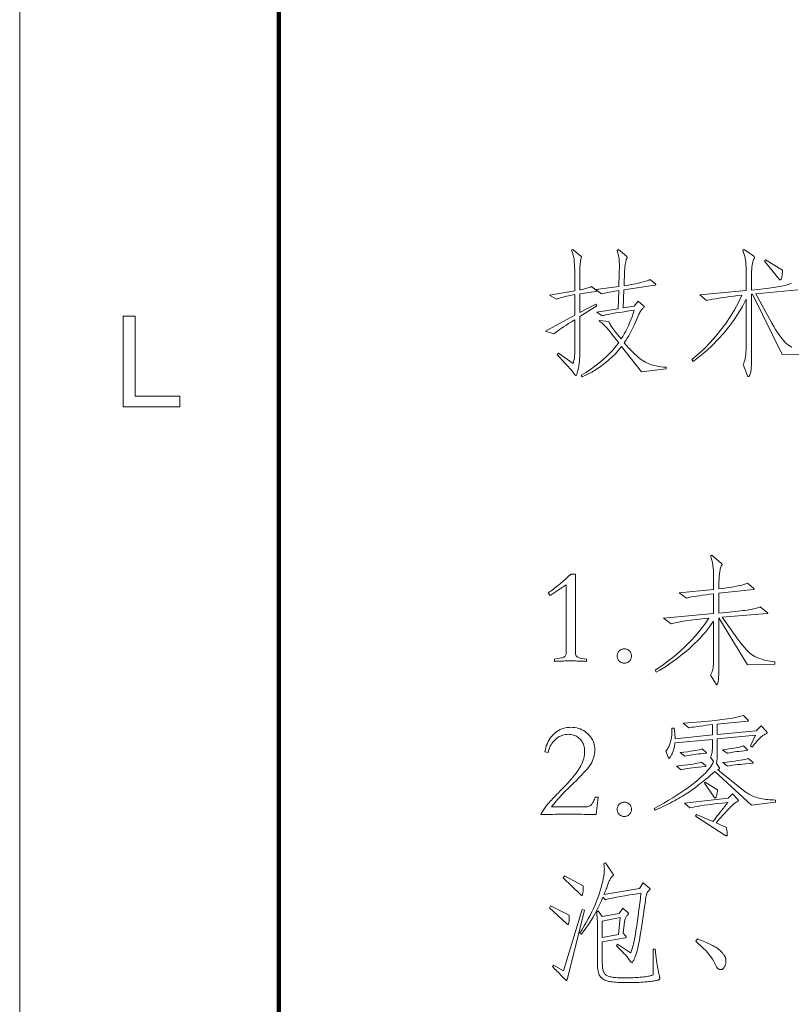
# Model space of a CAD drawing. Extents: x 0 to 1189, y 0 to 841.
# Tile 20 of 132: x 10 to 40, y 80 to 118. Entities that reach past the tile are written whole.
import ezdxf

# ---------------------------------------------------------------- set-up
doc = ezdxf.new("R2010")
doc.units = 0

msp = doc.modelspace()

# ---------------------------------------------------------------- linework, layer by layer
at = {"color": 7, "lineweight": 13}
msp.add_line((10, 831), (10, 10), dxfattribs=at)
at = {"color": 7, "lineweight": 100}
msp.add_line((20, 821), (20, 20), dxfattribs=at)
at = {"color": 7, "lineweight": 13}
for points in [[(32.27, 107.329), (31.621, 106.917), (31.621, 105.566), (31.62, 105.498), (31.618, 105.431), (31.616, 105.365), (31.612, 105.3), (31.607, 105.236), (31.601, 105.174), (31.594, 105.112), (31.585, 105.052), (31.576, 104.993), (31.565, 104.935), (31.554, 104.88), (31.544, 104.831), (31.533, 104.788), (31.523, 104.751), (31.513, 104.719), (31.503, 104.693), (31.494, 104.673), (31.485, 104.659), (31.476, 104.65), (31.468, 104.647), (31.464, 104.647), (31.461, 104.648), (31.458, 104.649), (31.454, 104.651), (31.45, 104.654), (31.447, 104.657), (31.443, 104.66), (31.439, 104.664), (31.435, 104.668), (31.431, 104.673), (31.391, 104.726), (31.346, 104.783), (31.293, 104.846), (31.235, 104.914), (31.169, 104.988), (31.097, 105.066), (31.019, 105.15), (30.934, 105.239), (30.842, 105.334), (30.744, 105.434), (30.792, 105.502), (31.357, 105.112), (31.37, 105.143), (31.381, 105.179), (31.392, 105.219), (31.401, 105.263), (31.408, 105.311), (31.414, 105.363), (31.419, 105.419), (31.423, 105.48), (31.425, 105.544), (31.425, 105.613), (31.425, 106.796), (31.301, 106.717), (31.187, 106.644), (31.082, 106.576), (30.987, 106.514), (30.901, 106.456), (30.825, 106.405), (30.759, 106.358), (30.702, 106.318), (30.655, 106.282), (30.618, 106.252), (30.296, 106.357), (31.425, 106.965), (31.425, 107.762), (31.344, 107.748), (31.265, 107.733), (31.188, 107.717), (31.114, 107.701), (31.041, 107.684), (30.971, 107.666), (30.903, 107.648), (30.837, 107.628), (30.774, 107.608), (30.713, 107.587), (30.454, 107.746), (31.425, 107.91), (31.425, 108.59), (31.424, 108.708), (31.42, 108.818), (31.414, 108.923), (31.406, 109.02), (31.395, 109.112), (31.382, 109.197), (31.366, 109.275), (31.348, 109.347), (31.327, 109.413), (31.304, 109.472), (31.346, 109.504), (31.663, 109.245), (31.667, 109.242), (31.67, 109.239), (31.674, 109.235), (31.676, 109.232), (31.679, 109.229), (31.681, 109.225), (31.682, 109.222), (31.683, 109.218), (31.684, 109.214), (31.684, 109.211), (31.684, 109.207), (31.684, 109.203), (31.683, 109.199), (31.682, 109.195), (31.681, 109.19), (31.68, 109.186), (31.679, 109.181), (31.677, 109.176), (31.675, 109.171), (31.673, 109.166), (31.663, 109.137), (31.654, 109.103), (31.647, 109.063), (31.64, 109.018), (31.634, 108.968), (31.629, 108.913), (31.625, 108.852), (31.623, 108.786), (31.621, 108.715), (31.621, 108.638), (31.621, 107.941), (31.667, 107.95), (31.713, 107.96), (31.759, 107.971), (31.804, 107.983), (31.849, 107.995), (31.894, 108.009), (31.938, 108.024), (31.982, 108.039), (32.026, 108.056), (32.069, 108.073), (32.244, 107.936), (32.249, 107.932), (32.253, 107.928), (32.257, 107.924), (32.26, 107.921), (32.263, 107.917), (32.266, 107.914), (32.268, 107.912), (32.269, 107.909), (32.27, 107.906), (32.27, 107.904), (32.27, 107.902), (32.269, 107.9), (32.267, 107.898), (32.265, 107.897), (32.262, 107.895), (32.259, 107.893), (32.254, 107.892), (32.25, 107.891), (32.244, 107.889), (32.238, 107.888), (31.621, 107.788), (31.621, 107.07), (32.233, 107.397)], [(34.946, 104.895), (33.996, 104.79), (33.231, 105.761), (33.115, 105.617), (32.991, 105.479), (32.859, 105.347), (32.719, 105.221), (32.571, 105.101), (32.415, 104.987), (32.251, 104.878), (32.079, 104.776), (31.899, 104.68), (31.71, 104.589), (31.673, 104.652), (31.857, 104.765), (32.032, 104.88), (32.198, 104.998), (32.356, 105.119), (32.505, 105.244), (32.645, 105.371), (32.777, 105.501), (32.9, 105.634), (33.014, 105.77), (33.12, 105.909), (32.856, 106.241), (32.789, 106.324), (32.727, 106.399), (32.669, 106.467), (32.614, 106.527), (32.564, 106.579), (32.518, 106.624), (32.476, 106.661), (32.439, 106.691), (32.405, 106.713), (32.376, 106.727), (32.37, 106.769), (32.735, 106.732), (32.749, 106.699), (32.766, 106.663), (32.786, 106.625), (32.809, 106.585), (32.835, 106.544), (32.864, 106.5), (32.896, 106.454), (32.93, 106.406), (32.968, 106.356), (33.009, 106.305), (33.215, 106.051), (33.275, 106.147), (33.333, 106.246), (33.389, 106.348), (33.442, 106.454), (33.493, 106.563), (33.542, 106.676), (33.589, 106.792), (33.634, 106.911), (33.676, 107.034), (33.716, 107.16), (33.513, 107.131), (33.328, 107.104), (33.16, 107.078), (33.01, 107.054), (32.878, 107.032), (32.764, 107.011), (32.668, 106.992), (32.59, 106.974), (32.529, 106.958), (32.486, 106.943), (32.27, 107.091), (33.099, 107.218), (33.12, 107.92), (33.047, 107.909), (32.975, 107.898), (32.905, 107.886), (32.837, 107.874), (32.77, 107.861), (32.705, 107.847), (32.641, 107.833), (32.579, 107.819), (32.519, 107.804), (32.46, 107.788), (32.233, 107.962), (33.125, 108.078), (33.141, 108.58), (33.142, 108.615), (33.143, 108.649), (33.144, 108.681), (33.144, 108.713), (33.145, 108.742), (33.145, 108.771), (33.146, 108.798), (33.146, 108.823), (33.146, 108.847), (33.146, 108.87), (33.145, 108.944), (33.143, 109.014), (33.139, 109.081), (33.133, 109.145), (33.125, 109.206), (33.116, 109.263), (33.105, 109.317), (33.092, 109.369), (33.078, 109.417), (33.062, 109.462), (33.115, 109.498), (33.416, 109.24), (33.422, 109.235), (33.427, 109.23), (33.432, 109.225), (33.436, 109.22), (33.439, 109.216), (33.442, 109.212), (33.444, 109.208), (33.446, 109.204), (33.447, 109.201), (33.447, 109.198), (33.447, 109.194), (33.446, 109.191), (33.445, 109.186), (33.444, 109.182), (33.442, 109.177), (33.44, 109.172), (33.437, 109.166), (33.434, 109.16), (33.43, 109.154), (33.426, 109.147), (33.422, 109.139), (33.417, 109.129), (33.413, 109.117), (33.408, 109.102), (33.404, 109.085), (33.399, 109.065), (33.394, 109.044), (33.389, 109.02), (33.384, 108.994), (33.379, 108.965), (33.374, 108.936), (33.369, 108.906), (33.365, 108.877), (33.361, 108.848), (33.357, 108.819), (33.355, 108.79), (33.352, 108.761), (33.35, 108.732), (33.348, 108.704), (33.347, 108.675), (33.326, 108.105), (33.479, 108.131), (33.621, 108.157), (33.75, 108.182), (33.868, 108.206), (33.974, 108.23), (34.068, 108.254), (34.149, 108.277), (34.219, 108.299), (34.277, 108.321), (34.324, 108.342), (34.535, 108.179), (34.539, 108.176), (34.542, 108.172), (34.545, 108.169), (34.548, 108.166), (34.551, 108.163), (34.552, 108.16), (34.554, 108.157), (34.555, 108.153), (34.556, 108.15), (34.556, 108.147), (34.555, 108.144), (34.554, 108.141), (34.552, 108.139), (34.549, 108.136), (34.545, 108.134), (34.541, 108.132), (34.535, 108.13), (34.529, 108.128), (34.522, 108.127), (34.514, 108.126), (33.315, 107.946), (33.289, 107.25), (33.722, 107.313), (33.875, 107.514), (34.081, 107.334), (34.086, 107.33), (34.09, 107.326), (34.094, 107.322), (34.098, 107.318), (34.1, 107.314), (34.103, 107.311), (34.105, 107.307), (34.106, 107.304), (34.107, 107.3), (34.107, 107.297), (34.107, 107.294), (34.106, 107.29), (34.104, 107.287), (34.102, 107.283), (34.099, 107.279), (34.096, 107.274), (34.092, 107.27), (34.087, 107.265), (34.081, 107.26), (34.075, 107.255), (34.053, 107.237), (34.032, 107.217), (34.01, 107.193), (33.989, 107.166), (33.969, 107.136), (33.948, 107.103), (33.928, 107.066), (33.908, 107.027), (33.889, 106.984), (33.87, 106.938), (33.821, 106.819), (33.772, 106.703), (33.721, 106.59), (33.669, 106.481), (33.616, 106.376), (33.562, 106.274), (33.506, 106.176), (33.449, 106.082), (33.391, 105.991), (33.331, 105.903), (33.413, 105.807), (33.493, 105.716), (33.572, 105.631), (33.65, 105.552), (33.726, 105.479), (33.801, 105.411), (33.875, 105.348), (33.948, 105.292), (34.019, 105.241), (34.089, 105.196), (34.159, 105.156), (34.234, 105.119), (34.311, 105.086), (34.392, 105.058), (34.476, 105.032), (34.563, 105.011), (34.654, 104.994), (34.748, 104.98), (34.846, 104.97), (34.946, 104.964)], [(39.444, 108.707), (39.439, 108.634), (39.434, 108.57), (39.427, 108.513), (39.419, 108.463), (39.41, 108.422), (39.4, 108.387), (39.389, 108.361), (39.377, 108.342), (39.363, 108.33), (39.349, 108.327), (39.347, 108.327), (39.344, 108.328), (39.341, 108.33), (39.337, 108.332), (39.333, 108.336), (39.329, 108.34), (39.324, 108.345), (39.319, 108.35), (39.313, 108.356), (39.307, 108.363), (38.753, 109.055), (38.79, 109.103)], [(13.998, 103.43), (13.998, 106.93), (14.462, 106.93), (14.462, 103.843), (16.185, 103.843), (16.185, 103.43)], [(39.149, 93.514), (38.093, 93.482), (36.984, 95.293), (36.984, 93.524), (36.983, 93.37), (36.981, 93.231), (36.978, 93.11), (36.972, 93.004), (36.966, 92.914), (36.958, 92.841), (36.948, 92.784), (36.937, 92.744), (36.924, 92.719), (36.91, 92.711), (36.908, 92.711), (36.906, 92.712), (36.903, 92.714), (36.901, 92.715), (36.898, 92.718), (36.896, 92.721), (36.893, 92.724), (36.89, 92.728), (36.887, 92.733), (36.884, 92.738), (36.657, 93.081), (36.672, 93.106), (36.686, 93.132), (36.699, 93.159), (36.711, 93.186), (36.722, 93.213), (36.732, 93.241), (36.741, 93.27), (36.748, 93.299), (36.754, 93.328), (36.76, 93.358), (36.764, 93.39), (36.768, 93.424), (36.772, 93.463), (36.775, 93.504), (36.778, 93.549), (36.78, 93.596), (36.781, 93.647), (36.783, 93.702), (36.783, 93.759), (36.784, 93.82), (36.784, 95.171), (36.707, 95.061), (36.627, 94.951), (36.542, 94.841), (36.452, 94.733), (36.358, 94.625), (36.259, 94.517), (36.156, 94.411), (36.049, 94.305), (35.937, 94.199), (35.82, 94.094), (35.701, 93.991), (35.58, 93.891), (35.458, 93.794), (35.335, 93.701), (35.211, 93.61), (35.086, 93.522), (34.959, 93.438), (34.831, 93.356), (34.702, 93.278), (34.572, 93.202), (34.524, 93.281), (34.778, 93.449), (35.021, 93.623), (35.255, 93.806), (35.478, 93.995), (35.691, 94.192), (35.894, 94.396), (36.087, 94.608), (36.269, 94.827), (36.442, 95.053), (36.604, 95.287), (36.42, 95.27), (36.245, 95.252), (36.078, 95.232), (35.919, 95.212), (35.769, 95.191), (35.627, 95.169), (35.493, 95.146), (35.368, 95.122), (35.25, 95.097), (35.142, 95.071), (34.851, 95.287), (36.784, 95.462), (36.784, 96.222), (36.631, 96.204), (36.49, 96.186), (36.359, 96.169), (36.238, 96.152), (36.128, 96.136), (36.028, 96.12), (35.938, 96.104), (35.86, 96.088), (35.791, 96.073), (35.733, 96.058), (35.459, 96.259), (36.784, 96.391), (36.784, 96.771), (36.782, 96.894), (36.779, 97.01), (36.773, 97.119), (36.764, 97.22), (36.753, 97.314), (36.74, 97.402), (36.724, 97.482), (36.706, 97.555), (36.685, 97.62), (36.662, 97.679), (36.72, 97.716), (37.09, 97.399), (37.094, 97.396), (37.097, 97.393), (37.101, 97.389), (37.103, 97.386), (37.106, 97.383), (37.107, 97.38), (37.109, 97.377), (37.11, 97.374), (37.111, 97.37), (37.111, 97.367), (37.111, 97.364), (37.11, 97.361), (37.109, 97.357), (37.108, 97.354), (37.107, 97.35), (37.105, 97.346), (37.103, 97.343), (37.101, 97.339), (37.098, 97.334), (37.095, 97.33), (37.074, 97.284), (37.055, 97.228), (37.038, 97.161), (37.024, 97.085), (37.012, 96.998), (37.002, 96.901), (36.994, 96.794), (36.989, 96.677), (36.985, 96.549), (36.984, 96.412), (37.141, 96.431), (37.287, 96.451), (37.423, 96.472), (37.549, 96.494), (37.665, 96.516), (37.771, 96.539), (37.867, 96.563), (37.952, 96.587), (38.028, 96.613), (38.093, 96.639), (38.32, 96.443), (38.325, 96.439), (38.329, 96.435), (38.333, 96.432), (38.337, 96.428), (38.34, 96.425), (38.342, 96.422), (38.344, 96.419), (38.345, 96.416), (38.346, 96.414), (38.346, 96.412), (38.346, 96.41), (38.345, 96.408), (38.344, 96.406), (38.342, 96.404), (38.34, 96.403), (38.337, 96.401), (38.333, 96.4), (38.329, 96.398), (38.325, 96.397), (38.32, 96.396), (36.984, 96.243), (36.984, 95.477), (37.124, 95.491), (37.257, 95.504), (37.384, 95.517), (37.503, 95.529), (37.615, 95.541), (37.72, 95.553), (37.819, 95.564), (37.91, 95.575), (37.994, 95.586), (38.072, 95.596), (38.143, 95.606), (38.21, 95.617), (38.273, 95.628), (38.331, 95.64), (38.384, 95.652), (38.433, 95.665), (38.478, 95.678), (38.518, 95.692), (38.553, 95.706), (38.584, 95.72), (38.848, 95.509), (38.854, 95.505), (38.859, 95.501), (38.864, 95.497), (38.868, 95.493), (38.871, 95.49), (38.874, 95.487), (38.876, 95.483), (38.878, 95.48), (38.879, 95.477), (38.879, 95.475), (38.879, 95.472), (38.878, 95.47), (38.876, 95.468), (38.874, 95.466), (38.871, 95.465), (38.868, 95.464), (38.864, 95.463), (38.859, 95.462), (38.854, 95.462), (38.848, 95.462), (37.111, 95.324), (37.676, 94.532), (37.756, 94.424), (37.834, 94.323), (37.909, 94.23), (37.982, 94.146), (38.053, 94.069), (38.121, 94.001), (38.187, 93.941), (38.25, 93.889), (38.311, 93.845), (38.37, 93.809), (38.429, 93.779), (38.493, 93.75), (38.561, 93.724), (38.633, 93.699), (38.708, 93.677), (38.788, 93.657), (38.872, 93.639), (38.96, 93.623), (39.052, 93.61), (39.149, 93.598)], [(31.874, 93.619), (31.818, 93.622), (31.762, 93.625), (31.703, 93.627), (31.643, 93.629), (31.582, 93.631), (31.52, 93.632), (31.456, 93.634), (31.391, 93.634), (31.324, 93.635), (31.256, 93.635), (31.188, 93.635), (31.122, 93.634), (31.057, 93.634), (30.993, 93.632), (30.93, 93.631), (30.869, 93.629), (30.81, 93.627), (30.751, 93.625), (30.694, 93.622), (30.639, 93.619), (30.639, 93.704), (30.913, 93.751), (30.948, 93.76), (30.98, 93.771), (31.008, 93.785), (31.032, 93.802), (31.052, 93.821), (31.068, 93.843), (31.081, 93.868), (31.091, 93.895), (31.096, 93.925), (31.098, 93.957), (31.098, 96.565), (30.47, 96.158), (30.396, 96.259), (30.47, 96.309), (30.548, 96.364), (30.628, 96.424), (30.711, 96.489), (30.797, 96.56), (30.886, 96.635), (30.978, 96.715), (31.073, 96.801), (31.171, 96.892), (31.272, 96.987), (31.446, 96.987), (31.446, 93.957), (31.448, 93.923), (31.454, 93.891), (31.463, 93.863), (31.476, 93.837), (31.493, 93.814), (31.513, 93.795), (31.537, 93.778), (31.565, 93.764), (31.596, 93.754), (31.631, 93.746), (31.874, 93.704)], [(33.336, 93.551), (33.313, 93.551), (33.291, 93.554), (33.27, 93.558), (33.249, 93.563), (33.229, 93.57), (33.21, 93.579), (33.192, 93.589), (33.174, 93.601), (33.157, 93.615), (33.141, 93.63), (33.126, 93.646), (33.113, 93.663), (33.101, 93.681), (33.09, 93.699), (33.082, 93.718), (33.075, 93.738), (33.069, 93.759), (33.065, 93.78), (33.063, 93.802), (33.062, 93.825), (33.063, 93.848), (33.065, 93.87), (33.069, 93.891), (33.075, 93.912), (33.082, 93.932), (33.09, 93.951), (33.101, 93.97), (33.113, 93.987), (33.126, 94.004), (33.141, 94.02), (33.157, 94.035), (33.174, 94.049), (33.192, 94.061), (33.21, 94.071), (33.229, 94.08), (33.249, 94.087), (33.27, 94.092), (33.291, 94.096), (33.313, 94.099), (33.336, 94.1), (33.359, 94.099), (33.381, 94.096), (33.403, 94.092), (33.423, 94.087), (33.443, 94.08), (33.462, 94.071), (33.481, 94.061), (33.499, 94.049), (33.515, 94.035), (33.532, 94.02), (33.547, 94.004), (33.56, 93.987), (33.572, 93.97), (33.582, 93.951), (33.591, 93.932), (33.598, 93.912), (33.604, 93.891), (33.608, 93.87), (33.61, 93.848), (33.611, 93.825), (33.61, 93.802), (33.608, 93.78), (33.604, 93.759), (33.598, 93.738), (33.591, 93.718), (33.582, 93.699), (33.572, 93.681), (33.56, 93.663), (33.547, 93.646), (33.532, 93.63), (33.515, 93.615), (33.499, 93.601), (33.481, 93.589), (33.462, 93.579), (33.443, 93.57), (33.423, 93.563), (33.403, 93.558), (33.381, 93.554), (33.359, 93.551)], [(39.175, 88.192), (38.246, 88.076), (36.836, 89.37), (36.743, 89.291), (36.654, 89.217), (36.569, 89.146), (36.488, 89.079), (36.411, 89.016), (36.338, 88.957), (36.269, 88.902), (36.205, 88.851), (36.144, 88.803), (36.087, 88.76), (36.031, 88.718), (35.973, 88.676), (35.912, 88.634), (35.85, 88.591), (35.785, 88.549), (35.718, 88.506), (35.649, 88.463), (35.578, 88.419), (35.505, 88.376), (35.429, 88.332), (35.352, 88.288), (35.271, 88.244), (35.187, 88.2), (35.101, 88.155), (35.012, 88.11), (34.92, 88.065), (34.825, 88.019), (34.728, 87.973), (34.627, 87.927), (34.524, 87.881), (34.487, 87.949), (34.677, 88.052), (34.86, 88.154), (35.035, 88.255), (35.204, 88.357), (35.365, 88.458), (35.52, 88.558), (35.668, 88.659), (35.808, 88.759), (35.942, 88.858), (36.068, 88.958), (36.186, 89.055), (36.293, 89.149), (36.39, 89.238), (36.477, 89.324), (36.553, 89.406), (36.619, 89.485), (36.674, 89.559), (36.719, 89.63), (36.754, 89.697), (36.778, 89.76), (36.662, 89.929), (36.677, 89.951), (36.691, 89.981), (36.703, 90.018), (36.713, 90.063), (36.722, 90.117), (36.729, 90.177), (36.734, 90.246), (36.738, 90.323), (36.741, 90.407), (36.741, 90.499), (36.741, 90.61), (35.29, 90.473), (35.284, 90.423), (35.277, 90.375), (35.269, 90.328), (35.259, 90.284), (35.249, 90.241), (35.237, 90.199), (35.224, 90.159), (35.21, 90.121), (35.195, 90.085), (35.179, 90.051), (35.162, 90.018), (35.147, 89.99), (35.134, 89.964), (35.121, 89.942), (35.109, 89.924), (35.099, 89.909), (35.09, 89.897), (35.082, 89.888), (35.076, 89.883), (35.071, 89.882), (35.066, 89.882), (35.061, 89.883), (35.057, 89.885), (35.053, 89.888), (35.049, 89.891), (35.045, 89.895), (35.041, 89.9), (35.038, 89.905), (35.034, 89.912), (35.031, 89.919), (34.941, 90.161), (34.961, 90.183), (34.98, 90.206), (34.998, 90.232), (35.016, 90.261), (35.033, 90.291), (35.049, 90.325), (35.065, 90.36), (35.08, 90.398), (35.094, 90.438), (35.107, 90.481), (35.12, 90.524), (35.131, 90.565), (35.141, 90.606), (35.15, 90.644), (35.157, 90.681), (35.163, 90.717), (35.168, 90.751), (35.171, 90.784), (35.173, 90.815), (35.173, 90.845), (35.173, 90.873), (35.173, 90.9), (35.173, 90.924), (35.173, 90.947), (35.172, 90.968), (35.172, 90.988), (35.171, 91.006), (35.17, 91.022), (35.169, 91.036), (35.168, 91.048), (35.258, 91.048), (35.265, 91.007), (35.271, 90.966), (35.277, 90.925), (35.282, 90.884), (35.286, 90.842), (35.289, 90.801), (35.292, 90.76), (35.293, 90.719), (35.295, 90.678), (35.295, 90.636), (36.741, 90.779), (36.741, 91.18), (36.612, 91.166), (36.49, 91.152), (36.378, 91.138), (36.273, 91.124), (36.178, 91.112), (36.091, 91.099), (36.012, 91.087), (35.942, 91.076), (35.881, 91.064), (35.828, 91.054), (35.612, 91.238), (35.963, 91.263), (36.287, 91.289), (36.586, 91.316), (36.857, 91.344), (37.103, 91.373), (37.322, 91.403), (37.515, 91.434), (37.681, 91.466), (37.821, 91.5), (37.934, 91.534), (38.109, 91.36), (38.112, 91.357), (38.114, 91.354), (38.117, 91.35), (38.119, 91.347), (38.12, 91.345), (38.122, 91.342), (38.123, 91.339), (38.124, 91.336), (38.124, 91.333), (38.124, 91.331), (38.124, 91.328), (38.123, 91.326), (38.121, 91.323), (38.119, 91.321), (38.115, 91.319), (38.111, 91.318), (38.106, 91.316), (38.101, 91.315), (38.095, 91.313), (38.087, 91.312), (36.926, 91.196), (36.926, 90.795), (38.431, 90.943), (38.615, 91.127), (38.832, 90.895), (38.835, 90.892), (38.838, 90.889), (38.84, 90.886), (38.842, 90.883), (38.844, 90.879), (38.845, 90.876), (38.846, 90.873), (38.847, 90.87), (38.848, 90.867), (38.848, 90.864), (38.847, 90.86), (38.847, 90.857), (38.846, 90.854), (38.844, 90.852), (38.842, 90.849), (38.84, 90.846), (38.837, 90.844), (38.834, 90.842), (38.831, 90.839), (38.827, 90.837), (38.796, 90.823), (38.767, 90.808), (38.738, 90.791), (38.71, 90.774), (38.682, 90.755), (38.655, 90.736), (38.629, 90.715), (38.604, 90.694), (38.579, 90.671), (38.555, 90.647), (38.53, 90.622), (38.505, 90.595), (38.479, 90.566), (38.452, 90.536), (38.425, 90.503), (38.396, 90.469), (38.366, 90.433), (38.336, 90.395), (38.305, 90.356), (38.272, 90.314), (38.204, 90.357), (38.404, 90.768), (36.926, 90.626), (36.926, 90.431), (36.926, 90.307), (36.925, 90.195), (36.923, 90.093), (36.921, 90.002), (36.918, 89.921), (36.915, 89.852), (36.911, 89.793), (36.906, 89.745), (36.9, 89.707), (36.894, 89.681), (37, 89.528), (37.003, 89.524), (37.006, 89.52), (37.008, 89.515), (37.01, 89.511), (37.012, 89.507), (37.013, 89.504), (37.014, 89.5), (37.015, 89.496), (37.016, 89.492), (37.016, 89.488), (37.015, 89.484), (37.013, 89.48), (37.01, 89.476), (37.005, 89.471), (36.999, 89.467), (36.991, 89.461), (36.982, 89.456), (36.972, 89.45), (36.96, 89.444), (36.947, 89.438), (37.934, 88.641), (37.984, 88.603), (38.034, 88.567), (38.085, 88.534), (38.138, 88.503), (38.191, 88.473), (38.246, 88.447), (38.302, 88.422), (38.358, 88.399), (38.416, 88.379), (38.475, 88.361), (38.536, 88.345), (38.599, 88.331), (38.664, 88.318), (38.731, 88.306), (38.799, 88.297), (38.87, 88.288), (38.944, 88.282), (39.019, 88.277), (39.096, 88.273), (39.175, 88.271)], [(32.249, 87.707), (32.17, 87.71), (32.084, 87.712), (31.992, 87.715), (31.894, 87.717), (31.79, 87.719), (31.679, 87.72), (31.562, 87.721), (31.438, 87.722), (31.308, 87.722), (31.172, 87.722), (31.039, 87.722), (30.912, 87.722), (30.791, 87.721), (30.676, 87.72), (30.567, 87.719), (30.465, 87.717), (30.369, 87.715), (30.278, 87.712), (30.194, 87.71), (30.116, 87.707), (30.137, 87.748), (30.158, 87.788), (30.181, 87.828), (30.205, 87.868), (30.23, 87.907), (30.256, 87.946), (30.282, 87.985), (30.31, 88.023), (30.339, 88.06), (30.37, 88.097), (30.402, 88.136), (30.438, 88.177), (30.478, 88.222), (30.522, 88.27), (30.569, 88.32), (30.62, 88.374), (30.674, 88.431), (30.733, 88.491), (30.795, 88.554), (30.86, 88.62), (30.956, 88.717), (31.046, 88.81), (31.131, 88.901), (31.211, 88.989), (31.285, 89.075), (31.355, 89.157), (31.418, 89.236), (31.477, 89.313), (31.53, 89.386), (31.578, 89.457), (31.622, 89.526), (31.66, 89.595), (31.694, 89.665), (31.724, 89.735), (31.749, 89.804), (31.769, 89.874), (31.785, 89.945), (31.796, 90.015), (31.803, 90.085), (31.805, 90.156), (31.804, 90.213), (31.798, 90.268), (31.789, 90.32), (31.776, 90.371), (31.76, 90.419), (31.74, 90.465), (31.716, 90.508), (31.689, 90.55), (31.658, 90.589), (31.623, 90.626), (31.586, 90.66), (31.547, 90.691), (31.506, 90.717), (31.464, 90.741), (31.419, 90.761), (31.373, 90.777), (31.326, 90.789), (31.276, 90.798), (31.225, 90.804), (31.172, 90.805), (31.12, 90.804), (31.068, 90.798), (31.018, 90.789), (30.968, 90.776), (30.92, 90.76), (30.872, 90.74), (30.826, 90.716), (30.78, 90.689), (30.735, 90.658), (30.692, 90.623), (30.65, 90.585), (30.61, 90.544), (30.574, 90.5), (30.54, 90.454), (30.508, 90.404), (30.479, 90.351), (30.453, 90.295), (30.43, 90.236), (30.409, 90.174), (30.391, 90.109), (30.269, 90.13), (30.288, 90.217), (30.31, 90.301), (30.337, 90.381), (30.366, 90.457), (30.4, 90.528), (30.437, 90.596), (30.478, 90.66), (30.523, 90.719), (30.571, 90.775), (30.623, 90.827), (30.678, 90.874), (30.735, 90.916), (30.795, 90.953), (30.857, 90.985), (30.921, 91.013), (30.988, 91.035), (31.057, 91.052), (31.128, 91.065), (31.202, 91.072), (31.278, 91.075), (31.353, 91.072), (31.427, 91.064), (31.498, 91.052), (31.567, 91.034), (31.634, 91.011), (31.698, 90.982), (31.76, 90.949), (31.82, 90.911), (31.877, 90.867), (31.932, 90.819), (31.983, 90.766), (32.029, 90.712), (32.069, 90.656), (32.104, 90.597), (32.134, 90.537), (32.158, 90.474), (32.177, 90.41), (32.191, 90.343), (32.199, 90.274), (32.201, 90.204), (32.199, 90.132), (32.191, 90.062), (32.179, 89.992), (32.161, 89.924), (32.139, 89.856), (32.111, 89.789), (32.078, 89.723), (32.041, 89.658), (31.998, 89.594), (31.951, 89.531), (31.898, 89.466), (31.84, 89.399), (31.777, 89.328), (31.709, 89.254), (31.636, 89.178), (31.558, 89.098), (31.474, 89.014), (31.386, 88.928), (31.292, 88.839), (31.193, 88.747), (31.138, 88.695), (31.08, 88.637), (31.02, 88.575), (30.957, 88.508), (30.891, 88.436), (30.822, 88.36), (30.751, 88.278), (30.678, 88.191), (30.602, 88.099), (30.523, 88.002), (31.763, 88.002), (31.802, 88.003), (31.839, 88.005), (31.873, 88.009), (31.905, 88.014), (31.934, 88.02), (31.961, 88.028), (31.986, 88.037), (32.008, 88.048), (32.028, 88.06), (32.046, 88.074), (32.062, 88.089), (32.079, 88.109), (32.095, 88.131), (32.112, 88.157), (32.129, 88.186), (32.147, 88.219), (32.164, 88.255), (32.182, 88.294), (32.199, 88.337), (32.217, 88.382), (32.328, 88.382)], [(36.488, 90.119), (36.492, 90.116), (36.496, 90.113), (36.499, 90.11), (36.501, 90.107), (36.504, 90.104), (36.506, 90.101), (36.507, 90.098), (36.508, 90.096), (36.509, 90.093), (36.509, 90.09), (36.509, 90.088), (36.508, 90.085), (36.507, 90.083), (36.505, 90.081), (36.502, 90.079), (36.5, 90.077), (36.496, 90.076), (36.492, 90.074), (36.488, 90.073), (36.483, 90.072), (36.386, 90.064), (36.293, 90.055), (36.203, 90.046), (36.117, 90.036), (36.034, 90.025), (35.954, 90.014), (35.878, 90.002), (35.805, 89.989), (35.736, 89.975), (35.67, 89.961), (35.495, 90.103), (35.639, 90.119), (35.769, 90.134), (35.886, 90.149), (35.99, 90.163), (36.08, 90.177), (36.157, 90.191), (36.222, 90.204), (36.273, 90.216), (36.31, 90.229), (36.335, 90.241)], [(38.077, 90.225), (38.079, 90.223), (38.081, 90.22), (38.082, 90.218), (38.084, 90.216), (38.085, 90.214), (38.086, 90.211), (38.087, 90.209), (38.087, 90.206), (38.087, 90.204), (38.087, 90.201), (38.087, 90.198), (38.087, 90.196), (38.086, 90.194), (38.084, 90.192), (38.082, 90.19), (38.08, 90.188), (38.077, 90.186), (38.074, 90.185), (38.07, 90.184), (38.066, 90.183), (37.957, 90.171), (37.855, 90.159), (37.761, 90.148), (37.674, 90.137), (37.594, 90.126), (37.522, 90.115), (37.457, 90.104), (37.399, 90.093), (37.349, 90.082), (37.306, 90.072), (37.132, 90.209), (37.253, 90.224), (37.365, 90.239), (37.468, 90.254), (37.562, 90.269), (37.647, 90.284), (37.722, 90.299), (37.789, 90.315), (37.847, 90.331), (37.895, 90.346), (37.934, 90.362)], [(36.472, 89.602), (36.475, 89.6), (36.478, 89.597), (36.48, 89.595), (36.482, 89.593), (36.484, 89.591), (36.485, 89.588), (36.487, 89.586), (36.487, 89.583), (36.488, 89.581), (36.488, 89.578), (36.488, 89.576), (36.487, 89.573), (36.486, 89.571), (36.485, 89.57), (36.483, 89.568), (36.48, 89.567), (36.478, 89.566), (36.474, 89.565), (36.471, 89.565), (36.467, 89.565), (36.326, 89.55), (36.196, 89.536), (36.076, 89.522), (35.967, 89.509), (35.868, 89.496), (35.779, 89.484), (35.7, 89.472), (35.632, 89.46), (35.575, 89.449), (35.527, 89.438), (35.353, 89.581), (35.506, 89.596), (35.647, 89.612), (35.775, 89.628), (35.89, 89.643), (35.993, 89.659), (36.083, 89.674), (36.161, 89.689), (36.226, 89.704), (36.279, 89.719), (36.319, 89.734)], [(38.293, 89.729), (38.297, 89.725), (38.301, 89.722), (38.304, 89.719), (38.307, 89.716), (38.309, 89.713), (38.311, 89.71), (38.313, 89.708), (38.314, 89.705), (38.314, 89.702), (38.314, 89.699), (38.314, 89.697), (38.313, 89.695), (38.312, 89.693), (38.31, 89.691), (38.308, 89.69), (38.305, 89.688), (38.302, 89.687), (38.298, 89.687), (38.293, 89.686), (38.288, 89.686), (38.156, 89.677), (38.031, 89.667), (37.915, 89.656), (37.806, 89.646), (37.705, 89.635), (37.612, 89.624), (37.526, 89.612), (37.449, 89.6), (37.379, 89.588), (37.317, 89.575), (37.143, 89.718), (37.31, 89.737), (37.462, 89.755), (37.598, 89.772), (37.719, 89.789), (37.824, 89.805), (37.913, 89.821), (37.987, 89.835), (38.045, 89.85), (38.087, 89.863), (38.114, 89.876)], [(36.937, 88.662), (36.928, 88.603), (36.92, 88.55), (36.911, 88.503), (36.902, 88.463), (36.893, 88.429), (36.884, 88.401), (36.875, 88.379), (36.866, 88.363), (36.856, 88.354), (36.847, 88.351), (36.844, 88.351), (36.84, 88.352), (36.837, 88.353), (36.833, 88.355), (36.83, 88.357), (36.826, 88.36), (36.822, 88.364), (36.818, 88.368), (36.814, 88.372), (36.81, 88.377), (36.43, 88.921), (36.456, 88.963)], [(37.718, 88.287), (37.722, 88.283), (37.726, 88.279), (37.729, 88.275), (37.731, 88.271), (37.734, 88.268), (37.736, 88.264), (37.737, 88.26), (37.738, 88.257), (37.739, 88.254), (37.739, 88.25), (37.739, 88.247), (37.738, 88.244), (37.736, 88.241), (37.734, 88.238), (37.731, 88.235), (37.728, 88.231), (37.724, 88.228), (37.719, 88.225), (37.713, 88.222), (37.707, 88.219), (37.681, 88.203), (37.653, 88.185), (37.625, 88.165), (37.595, 88.144), (37.566, 88.12), (37.535, 88.094), (37.503, 88.066), (37.471, 88.036), (37.438, 88.004), (37.404, 87.971), (37.368, 87.933), (37.328, 87.891), (37.285, 87.845), (37.237, 87.793), (37.187, 87.737), (37.132, 87.676), (37.074, 87.61), (37.013, 87.54), (36.947, 87.465), (36.879, 87.385), (37.275, 87.21), (37.282, 87.175), (37.288, 87.141), (37.293, 87.11), (37.298, 87.081), (37.302, 87.055), (37.306, 87.03), (37.308, 87.009), (37.31, 86.989), (37.311, 86.972), (37.311, 86.957), (37.311, 86.944), (37.311, 86.932), (37.31, 86.922), (37.308, 86.913), (37.306, 86.906), (37.304, 86.899), (37.301, 86.895), (37.298, 86.891), (37.294, 86.889), (37.29, 86.888), (37.286, 86.889), (37.281, 86.89), (37.275, 86.891), (37.269, 86.893), (37.263, 86.896), (37.256, 86.9), (37.248, 86.904), (37.24, 86.909), (37.231, 86.914), (37.222, 86.92), (36.087, 87.649), (36.118, 87.717), (36.757, 87.437), (36.811, 87.509), (36.866, 87.582), (36.922, 87.655), (36.978, 87.728), (37.036, 87.802), (37.094, 87.876), (37.152, 87.95), (37.212, 88.025), (37.272, 88.101), (37.333, 88.176), (37.118, 88.154), (36.919, 88.133), (36.735, 88.111), (36.566, 88.089), (36.413, 88.068), (36.274, 88.047), (36.15, 88.026), (36.042, 88.006), (35.949, 87.985), (35.87, 87.965), (35.654, 88.15), (37.348, 88.34), (37.517, 88.509)], [(33.336, 87.638), (33.313, 87.639), (33.291, 87.641), (33.27, 87.645), (33.249, 87.651), (33.229, 87.658), (33.21, 87.667), (33.192, 87.677), (33.174, 87.689), (33.157, 87.702), (33.141, 87.717), (33.126, 87.733), (33.113, 87.75), (33.101, 87.768), (33.09, 87.786), (33.082, 87.806), (33.075, 87.826), (33.069, 87.846), (33.065, 87.868), (33.063, 87.89), (33.062, 87.913), (33.063, 87.935), (33.065, 87.957), (33.069, 87.979), (33.075, 88), (33.082, 88.019), (33.09, 88.039), (33.101, 88.057), (33.113, 88.075), (33.126, 88.092), (33.141, 88.108), (33.157, 88.123), (33.174, 88.136), (33.192, 88.148), (33.21, 88.159), (33.229, 88.167), (33.249, 88.174), (33.27, 88.18), (33.291, 88.184), (33.313, 88.186), (33.336, 88.187), (33.359, 88.186), (33.381, 88.184), (33.403, 88.18), (33.423, 88.174), (33.443, 88.167), (33.462, 88.159), (33.481, 88.148), (33.499, 88.136), (33.515, 88.123), (33.532, 88.108), (33.547, 88.092), (33.56, 88.075), (33.572, 88.057), (33.582, 88.039), (33.591, 88.019), (33.598, 88), (33.604, 87.979), (33.608, 87.957), (33.61, 87.935), (33.611, 87.913), (33.61, 87.89), (33.608, 87.868), (33.604, 87.846), (33.598, 87.826), (33.591, 87.806), (33.582, 87.786), (33.572, 87.768), (33.56, 87.75), (33.547, 87.733), (33.532, 87.717), (33.515, 87.702), (33.499, 87.689), (33.481, 87.677), (33.462, 87.667), (33.443, 87.658), (33.423, 87.651), (33.403, 87.645), (33.381, 87.641), (33.359, 87.639)], [(34.065, 85.072), (34.308, 84.877), (34.313, 84.872), (34.317, 84.867), (34.321, 84.863), (34.325, 84.858), (34.327, 84.855), (34.33, 84.851), (34.332, 84.848), (34.333, 84.845), (34.334, 84.842), (34.334, 84.84), (34.334, 84.838), (34.332, 84.835), (34.33, 84.831), (34.327, 84.827), (34.323, 84.822), (34.318, 84.817), (34.312, 84.811), (34.305, 84.805), (34.298, 84.798), (34.289, 84.79), (34.28, 84.782), (34.272, 84.773), (34.263, 84.763), (34.255, 84.752), (34.247, 84.74), (34.239, 84.728), (34.232, 84.715), (34.224, 84.701), (34.217, 84.687), (34.21, 84.671), (34.203, 84.654), (34.197, 84.634), (34.19, 84.612), (34.184, 84.588), (34.178, 84.56), (34.172, 84.531), (34.166, 84.498), (34.16, 84.463), (34.155, 84.426), (34.149, 84.386), (34.106, 84.068), (34.065, 83.775), (34.025, 83.508), (33.988, 83.267), (33.953, 83.053), (33.919, 82.864), (33.888, 82.701), (33.859, 82.563), (33.831, 82.452), (33.806, 82.367), (33.783, 82.298), (33.76, 82.237), (33.739, 82.182), (33.719, 82.135), (33.701, 82.096), (33.683, 82.063), (33.667, 82.038), (33.652, 82.02), (33.639, 82.009), (33.627, 82.005), (33.622, 82.006), (33.618, 82.007), (33.613, 82.009), (33.608, 82.012), (33.603, 82.016), (33.598, 82.02), (33.592, 82.026), (33.586, 82.032), (33.58, 82.039), (33.574, 82.048), (33.528, 82.11), (33.48, 82.173), (33.43, 82.234), (33.378, 82.295), (33.324, 82.355), (33.269, 82.414), (33.212, 82.473), (33.153, 82.531), (33.093, 82.588), (33.03, 82.644), (33.078, 82.707), (33.579, 82.38), (33.599, 82.422), (33.619, 82.47), (33.638, 82.526), (33.658, 82.59), (33.677, 82.66), (33.696, 82.737), (33.714, 82.822), (33.733, 82.914), (33.751, 83.013), (33.769, 83.119), (33.787, 83.234), (33.806, 83.357), (33.826, 83.49), (33.846, 83.633), (33.867, 83.784), (33.888, 83.945), (33.91, 84.115), (33.933, 84.295), (33.956, 84.484), (33.98, 84.682), (33.753, 84.644), (33.546, 84.609), (33.358, 84.577), (33.191, 84.547), (33.045, 84.521), (32.918, 84.497), (32.812, 84.476), (32.725, 84.457), (32.659, 84.441), (32.613, 84.428), (32.513, 84.529), (32.441, 84.361), (32.366, 84.2), (32.29, 84.043), (32.21, 83.893), (32.129, 83.747), (32.045, 83.608), (31.958, 83.473), (31.869, 83.344), (31.778, 83.221), (31.684, 83.103), (31.621, 83.151), (31.707, 83.283), (31.79, 83.416), (31.869, 83.55), (31.945, 83.684), (32.016, 83.819), (32.083, 83.955), (32.147, 84.091), (32.207, 84.229), (32.263, 84.366), (32.315, 84.505), (32.362, 84.641), (32.405, 84.771), (32.443, 84.896), (32.475, 85.016), (32.503, 85.13), (32.525, 85.238), (32.543, 85.341), (32.556, 85.438), (32.563, 85.53), (32.566, 85.616), (32.565, 85.64), (32.565, 85.663), (32.564, 85.685), (32.562, 85.707), (32.56, 85.727), (32.558, 85.747), (32.555, 85.765), (32.552, 85.783), (32.549, 85.8), (32.544, 85.817), (32.608, 85.848), (32.898, 85.421), (32.901, 85.417), (32.904, 85.412), (32.906, 85.408), (32.908, 85.404), (32.91, 85.4), (32.911, 85.396), (32.913, 85.393), (32.913, 85.389), (32.914, 85.385), (32.914, 85.381), (32.914, 85.377), (32.913, 85.374), (32.912, 85.37), (32.91, 85.366), (32.907, 85.362), (32.905, 85.358), (32.901, 85.354), (32.897, 85.35), (32.893, 85.346), (32.888, 85.342), (32.869, 85.325), (32.851, 85.306), (32.834, 85.286), (32.817, 85.263), (32.801, 85.239), (32.786, 85.213), (32.771, 85.186), (32.758, 85.156), (32.744, 85.124), (32.732, 85.091), (32.719, 85.055), (32.705, 85.017), (32.69, 84.977), (32.674, 84.934), (32.656, 84.888), (32.637, 84.84), (32.617, 84.79), (32.596, 84.737), (32.573, 84.682), (32.55, 84.624), (33.917, 84.856)], [(31.753, 84.962), (31.752, 84.931), (31.752, 84.902), (31.751, 84.874), (31.75, 84.846), (31.749, 84.82), (31.747, 84.794), (31.745, 84.769), (31.743, 84.745), (31.74, 84.722), (31.737, 84.7), (31.734, 84.68), (31.73, 84.661), (31.727, 84.645), (31.723, 84.631), (31.72, 84.619), (31.716, 84.609), (31.712, 84.602), (31.708, 84.596), (31.704, 84.593), (31.7, 84.592), (31.695, 84.592), (31.691, 84.593), (31.686, 84.595), (31.68, 84.598), (31.675, 84.601), (31.669, 84.605), (31.663, 84.61), (31.656, 84.616), (31.649, 84.622), (31.642, 84.629), (30.982, 85.273), (31.024, 85.342)], [(31.209, 83.827), (31.21, 83.759), (31.21, 83.699), (31.209, 83.646), (31.206, 83.6), (31.201, 83.561), (31.195, 83.529), (31.187, 83.505), (31.178, 83.487), (31.168, 83.476), (31.156, 83.473), (31.153, 83.473), (31.149, 83.474), (31.145, 83.476), (31.14, 83.479), (31.135, 83.482), (31.13, 83.486), (31.124, 83.491), (31.117, 83.496), (31.11, 83.503), (31.103, 83.51), (30.454, 84.117), (30.486, 84.186)], [(31.795, 84.017), (31.14, 81.388), (31.137, 81.374), (31.134, 81.361), (31.13, 81.35), (31.127, 81.34), (31.123, 81.332), (31.119, 81.326), (31.116, 81.32), (31.112, 81.317), (31.107, 81.314), (31.103, 81.314), (31.099, 81.314), (31.095, 81.315), (31.09, 81.317), (31.086, 81.319), (31.081, 81.322), (31.076, 81.325), (31.071, 81.329), (31.066, 81.334), (31.061, 81.339), (31.056, 81.345), (30.999, 81.406), (30.943, 81.465), (30.889, 81.521), (30.837, 81.575), (30.787, 81.627), (30.738, 81.675), (30.691, 81.722), (30.645, 81.766), (30.602, 81.808), (30.56, 81.847), (30.607, 81.905), (30.992, 81.683), (31.705, 84.048)], [(34.524, 82.523), (34.538, 82.403), (34.551, 82.29), (34.564, 82.186), (34.577, 82.088), (34.59, 81.998), (34.603, 81.915), (34.615, 81.84), (34.627, 81.773), (34.639, 81.712), (34.651, 81.66), (34.662, 81.613), (34.672, 81.57), (34.68, 81.532), (34.688, 81.498), (34.694, 81.469), (34.7, 81.444), (34.704, 81.423), (34.707, 81.407), (34.708, 81.395), (34.709, 81.388), (34.708, 81.382), (34.707, 81.377), (34.704, 81.372), (34.701, 81.367), (34.696, 81.361), (34.691, 81.356), (34.684, 81.351), (34.677, 81.345), (34.668, 81.34), (34.659, 81.335), (34.646, 81.329), (34.628, 81.324), (34.604, 81.318), (34.574, 81.312), (34.539, 81.305), (34.499, 81.298), (34.453, 81.291), (34.401, 81.284), (34.344, 81.277), (34.281, 81.269), (34.214, 81.261), (34.144, 81.255), (34.07, 81.249), (33.992, 81.244), (33.912, 81.239), (33.828, 81.236), (33.74, 81.233), (33.65, 81.231), (33.555, 81.23), (33.458, 81.229), (33.361, 81.23), (33.27, 81.231), (33.185, 81.234), (33.105, 81.237), (33.031, 81.241), (32.962, 81.246), (32.899, 81.253), (32.841, 81.26), (32.789, 81.268), (32.742, 81.277), (32.7, 81.287), (32.659, 81.299), (32.621, 81.313), (32.584, 81.329), (32.55, 81.347), (32.518, 81.366), (32.487, 81.387), (32.46, 81.41), (32.434, 81.435), (32.41, 81.462), (32.388, 81.492), (32.369, 81.528), (32.352, 81.57), (32.337, 81.618), (32.325, 81.671), (32.315, 81.731), (32.307, 81.796), (32.301, 81.867), (32.298, 81.944), (32.296, 82.026), (32.296, 83.505), (32.296, 83.553), (32.295, 83.599), (32.294, 83.645), (32.291, 83.689), (32.288, 83.733), (32.285, 83.775), (32.281, 83.816), (32.276, 83.856), (32.271, 83.895), (32.265, 83.932), (32.328, 83.995), (32.476, 83.774), (33.141, 83.9), (33.273, 84.101), (33.468, 83.937), (33.474, 83.932), (33.48, 83.927), (33.484, 83.922), (33.489, 83.918), (33.492, 83.913), (33.495, 83.909), (33.497, 83.904), (33.499, 83.9), (33.5, 83.896), (33.5, 83.893), (33.5, 83.889), (33.499, 83.885), (33.498, 83.881), (33.497, 83.877), (33.495, 83.873), (33.492, 83.869), (33.49, 83.865), (33.486, 83.861), (33.483, 83.857), (33.479, 83.853), (33.458, 83.834), (33.438, 83.813), (33.42, 83.791), (33.405, 83.767), (33.39, 83.741), (33.378, 83.713), (33.368, 83.683), (33.359, 83.652), (33.352, 83.619), (33.347, 83.584), (33.289, 83.13), (33.384, 83.029), (33.389, 83.024), (33.393, 83.019), (33.397, 83.014), (33.401, 83.01), (33.404, 83.005), (33.406, 83.001), (33.408, 82.996), (33.409, 82.992), (33.41, 82.988), (33.41, 82.985), (33.41, 82.981), (33.409, 82.978), (33.407, 82.975), (33.404, 82.972), (33.401, 82.969), (33.397, 82.967), (33.392, 82.965), (33.387, 82.963), (33.38, 82.962), (33.373, 82.961), (32.486, 82.808), (32.486, 82.037), (32.487, 81.981), (32.489, 81.928), (32.491, 81.878), (32.495, 81.832), (32.5, 81.789), (32.506, 81.749), (32.514, 81.713), (32.522, 81.681), (32.531, 81.651), (32.542, 81.625), (32.554, 81.602), (32.569, 81.58), (32.587, 81.559), (32.607, 81.54), (32.63, 81.522), (32.656, 81.506), (32.684, 81.491), (32.715, 81.478), (32.749, 81.466), (32.785, 81.456), (32.824, 81.447), (32.866, 81.439), (32.912, 81.432), (32.962, 81.426), (33.014, 81.421), (33.07, 81.416), (33.13, 81.413), (33.193, 81.411), (33.259, 81.409), (33.328, 81.409), (33.399, 81.409), (33.47, 81.41), (33.54, 81.412), (33.61, 81.414), (33.679, 81.417), (33.747, 81.421), (33.816, 81.426), (33.883, 81.431), (33.951, 81.437), (34.017, 81.443), (34.081, 81.45), (34.141, 81.457), (34.196, 81.465), (34.245, 81.473), (34.291, 81.481), (34.331, 81.489), (34.367, 81.498), (34.397, 81.506), (34.424, 81.516), (34.445, 81.525), (34.445, 82.523)], [(33.178, 83.737), (32.486, 83.605), (32.486, 82.966), (33.109, 83.082)], [(36.166, 82.913), (36.241, 82.884), (36.313, 82.856), (36.381, 82.828), (36.445, 82.801), (36.506, 82.775), (36.564, 82.75), (36.617, 82.726), (36.668, 82.702), (36.714, 82.679), (36.757, 82.657), (36.797, 82.635), (36.836, 82.613), (36.873, 82.59), (36.908, 82.567), (36.941, 82.543), (36.973, 82.519), (37.003, 82.494), (37.031, 82.469), (37.057, 82.443), (37.082, 82.417), (37.105, 82.391), (37.126, 82.367), (37.145, 82.344), (37.162, 82.322), (37.178, 82.302), (37.192, 82.283), (37.204, 82.266), (37.214, 82.25), (37.223, 82.235), (37.23, 82.222), (37.235, 82.209), (37.24, 82.195), (37.244, 82.18), (37.248, 82.164), (37.251, 82.148), (37.254, 82.13), (37.256, 82.112), (37.258, 82.093), (37.258, 82.073), (37.259, 82.053), (37.258, 82.032), (37.256, 82.01), (37.254, 81.989), (37.25, 81.968), (37.245, 81.947), (37.239, 81.925), (37.232, 81.904), (37.223, 81.882), (37.214, 81.861), (37.203, 81.839), (37.192, 81.818), (37.18, 81.8), (37.168, 81.784), (37.156, 81.77), (37.143, 81.758), (37.129, 81.748), (37.115, 81.741), (37.101, 81.735), (37.086, 81.732), (37.071, 81.731), (37.056, 81.731), (37.042, 81.732), (37.028, 81.734), (37.015, 81.737), (37.003, 81.741), (36.991, 81.745), (36.98, 81.75), (36.969, 81.756), (36.959, 81.763), (36.95, 81.77), (36.941, 81.779), (36.931, 81.791), (36.92, 81.805), (36.909, 81.821), (36.898, 81.84), (36.886, 81.861), (36.873, 81.884), (36.859, 81.91), (36.846, 81.938), (36.831, 81.968), (36.792, 82.047), (36.746, 82.128), (36.692, 82.209), (36.63, 82.293), (36.561, 82.377), (36.483, 82.464), (36.398, 82.551), (36.306, 82.641), (36.205, 82.731), (36.097, 82.824)]]:
    msp.add_lwpolyline(points, close=True, dxfattribs=at)
for points in [[(40.431, 105.46), (39.428, 105.455), (38.288, 107.783), (38.246, 107.778), (38.246, 105.36), (38.245, 105.267), (38.244, 105.181), (38.242, 105.102), (38.24, 105.03), (38.236, 104.964), (38.232, 104.906), (38.226, 104.854), (38.221, 104.809), (38.214, 104.771), (38.206, 104.739), (38.198, 104.713), (38.19, 104.689), (38.182, 104.668), (38.173, 104.65), (38.165, 104.635), (38.156, 104.622), (38.147, 104.612), (38.138, 104.605), (38.129, 104.601), (38.119, 104.6), (38.116, 104.6), (38.113, 104.601), (38.11, 104.602), (38.107, 104.605), (38.105, 104.607), (38.102, 104.611), (38.1, 104.615), (38.097, 104.62), (38.095, 104.625), (38.093, 104.631), (37.924, 105.069), (37.946, 105.117), (37.966, 105.171), (37.983, 105.231), (37.998, 105.298), (38.011, 105.372), (38.021, 105.451), (38.03, 105.538), (38.035, 105.63), (38.039, 105.729), (38.04, 105.835), (38.04, 107.587), (37.892, 107.307), (37.732, 107.035), (37.559, 106.773), (37.373, 106.519), (37.174, 106.274), (36.963, 106.039), (36.739, 105.812), (36.503, 105.594), (36.254, 105.385), (35.992, 105.186), (35.944, 105.254), (36.193, 105.467), (36.429, 105.688), (36.652, 105.917), (36.864, 106.154), (37.063, 106.398), (37.25, 106.651), (37.425, 106.911), (37.588, 107.18), (37.738, 107.456), (37.876, 107.741), (37.715, 107.723), (37.56, 107.705), (37.41, 107.687), (37.266, 107.667), (37.127, 107.647), (36.993, 107.626), (36.865, 107.604), (36.743, 107.582), (36.626, 107.559), (36.514, 107.535), (36.256, 107.751), (38.04, 107.92), (38.04, 108.522), (38.04, 108.596), (38.039, 108.666), (38.038, 108.732), (38.036, 108.794), (38.034, 108.852), (38.031, 108.907), (38.028, 108.957), (38.025, 109.003), (38.021, 109.046), (38.016, 109.084), (38.011, 109.121), (38.004, 109.157), (37.996, 109.195), (37.987, 109.232), (37.977, 109.27), (37.966, 109.307), (37.953, 109.346), (37.939, 109.384), (37.924, 109.423), (37.908, 109.462), (37.956, 109.504), (38.33, 109.24), (38.336, 109.236), (38.342, 109.231), (38.346, 109.227), (38.351, 109.223), (38.354, 109.219), (38.357, 109.215), (38.359, 109.212), (38.361, 109.208), (38.362, 109.204), (38.362, 109.2), (38.362, 109.196), (38.361, 109.192), (38.361, 109.188), (38.359, 109.183), (38.358, 109.178), (38.356, 109.173), (38.354, 109.168), (38.352, 109.162), (38.349, 109.156), (38.346, 109.15), (38.327, 109.115), (38.31, 109.072), (38.295, 109.022), (38.282, 108.964), (38.271, 108.899), (38.262, 108.827), (38.255, 108.747), (38.25, 108.66), (38.247, 108.566), (38.246, 108.464), (38.246, 107.936), (38.486, 107.961), (38.706, 107.987), (38.908, 108.013), (39.09, 108.039), (39.254, 108.065), (39.399, 108.092), (39.524, 108.118), (39.631, 108.145), (39.719, 108.173), (39.787, 108.2)], [(40.035, 107.946), (38.41, 107.793), (38.953, 106.801), (39.03, 106.663), (39.105, 106.535), (39.177, 106.417), (39.247, 106.308), (39.314, 106.208), (39.379, 106.119), (39.442, 106.039), (39.502, 105.968), (39.56, 105.907), (39.616, 105.856), (39.673, 105.811), (39.735, 105.769), (39.803, 105.73)]]:
    msp.add_lwpolyline(points, dxfattribs=at)

doc.saveas('drawing.dxf')
